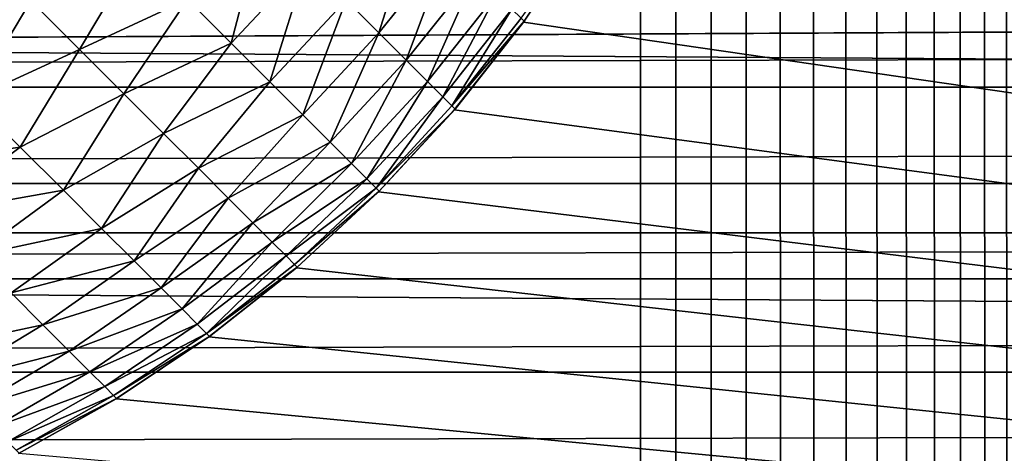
# Model space of a CAD drawing. Extents: x -226 to 226, y -900 to 900.
# Tile 45 of 256: x -90.254 to -88.661, y -878.749 to -878.048. Entities that reach past the tile are written whole.
import ezdxf

# ---------------------------------------------------------------- set-up
doc = ezdxf.new("R2010")
doc.units = 0
doc.header["$LTSCALE"] = 65.185185
for name, color, linetype in [('246', 7, 'CONTINUOUS'), ('254', 7, 'CONTINUOUS'), ('299', 7, 'CONTINUOUS'), ('320', 7, 'CONTINUOUS'), ('363', 7, 'CONTINUOUS'), ('376', 7, 'CONTINUOUS'), ('377', 7, 'CONTINUOUS')]:
    doc.layers.add(name, color=color, linetype=linetype)

msp = doc.modelspace()

# ---------------------------------------------------------------- linework, layer by layer
at = {"layer": '246', "color": 7, "linetype": 'CONTINUOUS'}
for points in [[(-75.5, -878, -32.8), (-45, -878.3923, -32.7846), (-106, -878, -32.8), (-75.5, -878, -32.8)], [(-106, -878, -32.8), (-45, -878.3923, -32.7846), (-106, -878.3923, -32.7846), (-106, -878, -32.8)], [(-45, -878.3923, -32.7846), (-45, -878.7822, -32.7384), (-106, -878.3923, -32.7846), (-45, -878.3923, -32.7846)], [(-106, -878.3923, -32.7846), (-45, -878.7822, -32.7384), (-106, -878.7822, -32.7384), (-106, -878.3923, -32.7846)]]:
    msp.add_3dface(points, dxfattribs=at)
at = {"layer": '254', "color": 7, "linetype": 'CONTINUOUS'}
for points in [[(-45, -878, -29.8), (-75.5, -878, -29.8), (-106, -878.1569, -29.7938), (-45, -878, -29.8)], [(-45, -878, -29.8), (-106, -878.1569, -29.7938), (-45, -878.1569, -29.7938), (-45, -878, -29.8)], [(-75.5, -878, -29.8), (-106, -878, -29.8), (-106, -878.1569, -29.7938), (-75.5, -878, -29.8)], [(-106, -878.1569, -29.7938), (-106, -878.3129, -29.7754), (-45, -878.1569, -29.7938), (-106, -878.1569, -29.7938)], [(-45, -878.1569, -29.7938), (-106, -878.3129, -29.7754), (-45, -878.3129, -29.7754), (-45, -878.1569, -29.7938)], [(-106, -878.3129, -29.7754), (-106, -878.4669, -29.7447), (-45, -878.3129, -29.7754), (-106, -878.3129, -29.7754)], [(-45, -878.3129, -29.7754), (-106, -878.4669, -29.7447), (-45, -878.4669, -29.7447), (-45, -878.3129, -29.7754)], [(-106, -878.4669, -29.7447), (-106, -878.618, -29.7021), (-45, -878.4669, -29.7447), (-106, -878.4669, -29.7447)], [(-45, -878.4669, -29.7447), (-106, -878.618, -29.7021), (-45, -878.618, -29.7021), (-45, -878.4669, -29.7447)], [(-106, -878.618, -29.7021), (-106, -878.7654, -29.6478), (-45, -878.618, -29.7021), (-106, -878.618, -29.7021)], [(-45, -878.618, -29.7021), (-106, -878.7654, -29.6478), (-45, -878.7654, -29.6478), (-45, -878.618, -29.7021)]]:
    msp.add_3dface(points, dxfattribs=at)
at = {"layer": '299', "color": 7, "linetype": 'CONTINUOUS'}
for points in [[(-89.3389, -877.9017), (-89.4393, -878.0519), (-89.3389, -877.9017, -22.7), (-89.3389, -877.9017)], [(-89.3389, -877.9017, -22.7), (-89.4393, -878.0519), (-89.4381, -878.0503, -22.7), (-89.3389, -877.9017, -22.7)], [(-89.4393, -878.0519), (-89.5511, -878.1937), (-89.4393, -878.0519, -22.7), (-89.4393, -878.0519)], [(-89.4393, -878.0519, -22.7), (-89.5511, -878.1937), (-89.5499, -878.1924, -22.7), (-89.4393, -878.0519, -22.7)], [(-89.4381, -878.0503, -22.7), (-89.4393, -878.0519), (-89.4393, -878.0519, -22.7), (-89.4381, -878.0503, -22.7)], [(-89.5511, -878.1937), (-89.6737, -878.3263), (-89.6725, -878.3252, -22.7), (-89.5511, -878.1937)], [(-89.5499, -878.1924, -22.7), (-89.5511, -878.1937), (-89.6725, -878.3252, -22.7), (-89.5499, -878.1924, -22.7)], [(-89.6737, -878.3263), (-89.8063, -878.4489), (-89.8052, -878.448, -22.7), (-89.6737, -878.3263)], [(-89.6725, -878.3252, -22.7), (-89.6737, -878.3263), (-89.8052, -878.448, -22.7), (-89.6725, -878.3252, -22.7)], [(-89.8063, -878.4489), (-89.9481, -878.5607), (-89.9471, -878.56, -22.7), (-89.8063, -878.4489)], [(-89.8052, -878.448, -22.7), (-89.8063, -878.4489), (-89.9471, -878.56, -22.7), (-89.8052, -878.448, -22.7)], [(-89.9481, -878.5607), (-90.0983, -878.6611), (-90.0973, -878.6605, -22.7), (-89.9481, -878.5607)], [(-89.9471, -878.56, -22.7), (-89.9481, -878.5607), (-90.0973, -878.6605, -22.7), (-89.9471, -878.56, -22.7)], [(-90.0983, -878.6611), (-90.2558, -878.7493), (-90.255, -878.7489, -22.7), (-90.0983, -878.6611)], [(-90.0973, -878.6605, -22.7), (-90.0983, -878.6611), (-90.255, -878.7489, -22.7), (-90.0973, -878.6605, -22.7)]]:
    msp.add_3dface(points, dxfattribs=at)
at = {"layer": '320', "color": 7, "linetype": 'CONTINUOUS'}
for points in [[(-89.7263, -878.0159, -23.7402), (-89.6124, -877.876, -23.7292), (-89.6731, -878.0691, -23.5768), (-89.7263, -878.0159, -23.7402)], [(-89.6124, -877.876, -23.7292), (-89.5598, -877.9285, -23.5675), (-89.6731, -878.0691, -23.5768), (-89.6124, -877.876, -23.7292)], [(-89.9828, -878.0149, -24.0514), (-89.8591, -877.8832, -24.0468), (-89.912, -878.0857, -23.9013), (-89.9828, -878.0149, -24.0514)], [(-89.8591, -877.8832, -24.0468), (-89.7884, -877.9538, -23.8972), (-89.912, -878.0857, -23.9013), (-89.8591, -877.8832, -24.0468)], [(-89.3389, -877.9017, -22.7), (-89.4381, -878.0503, -22.7), (-89.443, -878.0454, -22.8778), (-89.3389, -877.9017, -22.7)], [(-90.3215, -877.9317, -24.378), (-90.2361, -878.0171, -24.2568), (-90.4166, -878.0904, -24.3051), (-90.3215, -877.9317, -24.378)], [(-90.2361, -878.0171, -24.2568), (-90.0618, -877.9359, -24.1932), (-90.1573, -878.0958, -24.1269), (-90.2361, -878.0171, -24.2568)], [(-90.0618, -877.9359, -24.1932), (-89.9828, -878.0149, -24.0514), (-90.1573, -878.0958, -24.1269), (-90.0618, -877.9359, -24.1932)], [(-89.6731, -878.0691, -23.5768), (-89.5598, -877.9285, -23.5675), (-89.6291, -878.1131, -23.408), (-89.6731, -878.0691, -23.5768)], [(-89.5598, -877.9285, -23.5675), (-89.5164, -877.972, -23.4005), (-89.6291, -878.1131, -23.408), (-89.5598, -877.9285, -23.5675)], [(-89.912, -878.0857, -23.9013), (-89.7884, -877.9538, -23.8972), (-89.8496, -878.1481, -23.7437), (-89.912, -878.0857, -23.9013)], [(-89.7884, -877.9538, -23.8972), (-89.7263, -878.0159, -23.7402), (-89.8496, -878.1481, -23.7437), (-89.7884, -877.9538, -23.8972)], [(-89.6291, -878.1131, -23.408), (-89.5164, -877.972, -23.4005), (-89.5946, -878.1476, -23.2348), (-89.6291, -878.1131, -23.408)], [(-89.5164, -877.972, -23.4005), (-89.4823, -878.0061, -23.2292), (-89.5946, -878.1476, -23.2348), (-89.5164, -877.972, -23.4005)], [(-90.4166, -878.0904, -24.3051), (-90.2361, -878.0171, -24.2568), (-90.3312, -878.1759, -24.1742), (-90.4166, -878.0904, -24.3051)], [(-90.2361, -878.0171, -24.2568), (-90.1573, -878.0958, -24.1269), (-90.3312, -878.1759, -24.1742), (-90.2361, -878.0171, -24.2568)], [(-90.1573, -878.0958, -24.1269), (-89.9828, -878.0149, -24.0514), (-90.0857, -878.1675, -23.9891), (-90.1573, -878.0958, -24.1269)], [(-89.9828, -878.0149, -24.0514), (-89.912, -878.0857, -23.9013), (-90.0857, -878.1675, -23.9891), (-89.9828, -878.0149, -24.0514)], [(-89.8496, -878.1481, -23.7437), (-89.7263, -878.0159, -23.7402), (-89.7962, -878.2015, -23.5798), (-89.8496, -878.1481, -23.7437)], [(-89.7263, -878.0159, -23.7402), (-89.6731, -878.0691, -23.5768), (-89.7962, -878.2015, -23.5798), (-89.7263, -878.0159, -23.7402)], [(-89.5946, -878.1476, -23.2348), (-89.4823, -878.0061, -23.2292), (-89.5698, -878.1724, -23.0584), (-89.5946, -878.1476, -23.2348)], [(-89.4823, -878.0061, -23.2292), (-89.4578, -878.0306, -23.0546), (-89.5698, -878.1724, -23.0584), (-89.4823, -878.0061, -23.2292)], [(-89.5698, -878.1724, -23.0584), (-89.4578, -878.0306, -23.0546), (-89.5549, -878.1874, -22.8798), (-89.5698, -878.1724, -23.0584)], [(-89.4578, -878.0306, -23.0546), (-89.443, -878.0454, -22.8778), (-89.5549, -878.1874, -22.8798), (-89.4578, -878.0306, -23.0546)], [(-89.443, -878.0454, -22.8778), (-89.4381, -878.0503, -22.7), (-89.5549, -878.1874, -22.8798), (-89.443, -878.0454, -22.8778)], [(-89.4381, -878.0503, -22.7), (-89.4393, -878.0519, -22.7), (-89.5549, -878.1874, -22.8798), (-89.4381, -878.0503, -22.7)], [(-89.4393, -878.0519, -22.7), (-89.5499, -878.1924, -22.7), (-89.5549, -878.1874, -22.8798), (-89.4393, -878.0519, -22.7)], [(-89.7962, -878.2015, -23.5798), (-89.6731, -878.0691, -23.5768), (-89.752, -878.2457, -23.4104), (-89.7962, -878.2015, -23.5798)], [(-89.6731, -878.0691, -23.5768), (-89.6291, -878.1131, -23.408), (-89.752, -878.2457, -23.4104), (-89.6731, -878.0691, -23.5768)], [(-90.3312, -878.1759, -24.1742), (-90.1573, -878.0958, -24.1269), (-90.2532, -878.2538, -24.0342), (-90.3312, -878.1759, -24.1742)], [(-90.1573, -878.0958, -24.1269), (-90.0857, -878.1675, -23.9891), (-90.2532, -878.2538, -24.0342), (-90.1573, -878.0958, -24.1269)], [(-90.0857, -878.1675, -23.9891), (-89.912, -878.0857, -23.9013), (-90.0214, -878.2317, -23.8441), (-90.0857, -878.1675, -23.9891)], [(-89.912, -878.0857, -23.9013), (-89.8496, -878.1481, -23.7437), (-90.0214, -878.2317, -23.8441), (-89.912, -878.0857, -23.9013)], [(-89.752, -878.2457, -23.4104), (-89.6291, -878.1131, -23.408), (-89.7174, -878.2803, -23.2367), (-89.752, -878.2457, -23.4104)], [(-89.6291, -878.1131, -23.408), (-89.5946, -878.1476, -23.2348), (-89.7174, -878.2803, -23.2367), (-89.6291, -878.1131, -23.408)], [(-90.0214, -878.2317, -23.8441), (-89.8496, -878.1481, -23.7437), (-89.965, -878.2881, -23.6928), (-90.0214, -878.2317, -23.8441)], [(-89.8496, -878.1481, -23.7437), (-89.7962, -878.2015, -23.5798), (-89.965, -878.2881, -23.6928), (-89.8496, -878.1481, -23.7437)], [(-89.7174, -878.2803, -23.2367), (-89.5946, -878.1476, -23.2348), (-89.6925, -878.3052, -23.0596), (-89.7174, -878.2803, -23.2367)], [(-89.5946, -878.1476, -23.2348), (-89.5698, -878.1724, -23.0584), (-89.6925, -878.3052, -23.0596), (-89.5946, -878.1476, -23.2348)], [(-90.3312, -878.1759, -24.1742), (-90.2532, -878.2538, -24.0342), (-90.4727, -878.2851, -24.1467), (-90.3312, -878.1759, -24.1742)], [(-90.2532, -878.2538, -24.0342), (-90.0857, -878.1675, -23.9891), (-90.1833, -878.3238, -23.8859), (-90.2532, -878.2538, -24.0342)], [(-90.0857, -878.1675, -23.9891), (-90.0214, -878.2317, -23.8441), (-90.1833, -878.3238, -23.8859), (-90.0857, -878.1675, -23.9891)], [(-89.6925, -878.3052, -23.0596), (-89.5698, -878.1724, -23.0584), (-89.6775, -878.3202, -22.8804), (-89.6925, -878.3052, -23.0596)], [(-89.5698, -878.1724, -23.0584), (-89.5549, -878.1874, -22.8798), (-89.6775, -878.3202, -22.8804), (-89.5698, -878.1724, -23.0584)], [(-89.5549, -878.1874, -22.8798), (-89.5499, -878.1924, -22.7), (-89.6775, -878.3202, -22.8804), (-89.5549, -878.1874, -22.8798)], [(-89.5499, -878.1924, -22.7), (-89.6725, -878.3252, -22.7), (-89.6775, -878.3202, -22.8804), (-89.5499, -878.1924, -22.7)], [(-89.965, -878.2881, -23.6928), (-89.7962, -878.2015, -23.5798), (-89.9167, -878.3364, -23.5359), (-89.965, -878.2881, -23.6928)], [(-89.7962, -878.2015, -23.5798), (-89.752, -878.2457, -23.4104), (-89.9167, -878.3364, -23.5359), (-89.7962, -878.2015, -23.5798)], [(-90.1833, -878.3238, -23.8859), (-90.0214, -878.2317, -23.8441), (-90.1218, -878.3853, -23.7304), (-90.1833, -878.3238, -23.8859)], [(-90.0214, -878.2317, -23.8441), (-89.965, -878.2881, -23.6928), (-90.1218, -878.3853, -23.7304), (-90.0214, -878.2317, -23.8441)], [(-90.4727, -878.2851, -24.1467), (-90.2532, -878.2538, -24.0342), (-90.3965, -878.3613, -24.0091), (-90.4727, -878.2851, -24.1467)], [(-90.2532, -878.2538, -24.0342), (-90.1833, -878.3238, -23.8859), (-90.3965, -878.3613, -24.0091), (-90.2532, -878.2538, -24.0342)], [(-89.9167, -878.3364, -23.5359), (-89.752, -878.2457, -23.4104), (-89.8769, -878.3763, -23.3744), (-89.9167, -878.3364, -23.5359)], [(-89.752, -878.2457, -23.4104), (-89.7174, -878.2803, -23.2367), (-89.8769, -878.3763, -23.3744), (-89.752, -878.2457, -23.4104)], [(-90.1218, -878.3853, -23.7304), (-89.965, -878.2881, -23.6928), (-90.0691, -878.438, -23.5685), (-90.1218, -878.3853, -23.7304)], [(-89.965, -878.2881, -23.6928), (-89.9167, -878.3364, -23.5359), (-90.0691, -878.438, -23.5685), (-89.965, -878.2881, -23.6928)], [(-89.8769, -878.3763, -23.3744), (-89.7174, -878.2803, -23.2367), (-89.8456, -878.4075, -23.2091), (-89.8769, -878.3763, -23.3744)], [(-89.7174, -878.2803, -23.2367), (-89.6925, -878.3052, -23.0596), (-89.8456, -878.4075, -23.2091), (-89.7174, -878.2803, -23.2367)], [(-89.8456, -878.4075, -23.2091), (-89.6925, -878.3052, -23.0596), (-89.8232, -878.43, -23.041), (-89.8456, -878.4075, -23.2091)], [(-89.6925, -878.3052, -23.0596), (-89.6775, -878.3202, -22.8804), (-89.8232, -878.43, -23.041), (-89.6925, -878.3052, -23.0596)], [(-90.3965, -878.3613, -24.0091), (-90.1833, -878.3238, -23.8859), (-90.3282, -878.4297, -23.8635), (-90.3965, -878.3613, -24.0091)], [(-90.1833, -878.3238, -23.8859), (-90.1218, -878.3853, -23.7304), (-90.3282, -878.4297, -23.8635), (-90.1833, -878.3238, -23.8859)], [(-89.8232, -878.43, -23.041), (-89.6775, -878.3202, -22.8804), (-89.8097, -878.4435, -22.871), (-89.8232, -878.43, -23.041)], [(-89.6775, -878.3202, -22.8804), (-89.6725, -878.3252, -22.7), (-89.8097, -878.4435, -22.871), (-89.6775, -878.3202, -22.8804)], [(-90.0691, -878.438, -23.5685), (-89.9167, -878.3364, -23.5359), (-90.0255, -878.4815, -23.4013), (-90.0691, -878.438, -23.5685)], [(-89.9167, -878.3364, -23.5359), (-89.8769, -878.3763, -23.3744), (-90.0255, -878.4815, -23.4013), (-89.9167, -878.3364, -23.5359)], [(-89.6725, -878.3252, -22.7), (-89.8052, -878.448, -22.7), (-89.8097, -878.4435, -22.871), (-89.6725, -878.3252, -22.7)], [(-90.3282, -878.4297, -23.8635), (-90.1218, -878.3853, -23.7304), (-90.2681, -878.4898, -23.7108), (-90.3282, -878.4297, -23.8635)], [(-90.1218, -878.3853, -23.7304), (-90.0691, -878.438, -23.5685), (-90.2681, -878.4898, -23.7108), (-90.1218, -878.3853, -23.7304)], [(-90.0255, -878.4815, -23.4013), (-89.8769, -878.3763, -23.3744), (-89.9914, -878.5157, -23.2298), (-90.0255, -878.4815, -23.4013)], [(-89.8769, -878.3763, -23.3744), (-89.8456, -878.4075, -23.2091), (-89.9914, -878.5157, -23.2298), (-89.8769, -878.3763, -23.3744)], [(-89.9914, -878.5157, -23.2298), (-89.8456, -878.4075, -23.2091), (-89.9668, -878.5403, -23.055), (-89.9914, -878.5157, -23.2298)], [(-89.8456, -878.4075, -23.2091), (-89.8232, -878.43, -23.041), (-89.9668, -878.5403, -23.055), (-89.8456, -878.4075, -23.2091)], [(-89.9668, -878.5403, -23.055), (-89.8232, -878.43, -23.041), (-89.952, -878.5551, -22.8781), (-89.9668, -878.5403, -23.055)], [(-89.8232, -878.43, -23.041), (-89.8097, -878.4435, -22.871), (-89.952, -878.5551, -22.8781), (-89.8232, -878.43, -23.041)], [(-90.2681, -878.4898, -23.7108), (-90.0691, -878.438, -23.5685), (-90.2166, -878.5413, -23.552), (-90.2681, -878.4898, -23.7108)], [(-90.0691, -878.438, -23.5685), (-90.0255, -878.4815, -23.4013), (-90.2166, -878.5413, -23.552), (-90.0691, -878.438, -23.5685)], [(-89.8097, -878.4435, -22.871), (-89.8052, -878.448, -22.7), (-89.952, -878.5551, -22.8781), (-89.8097, -878.4435, -22.871)], [(-89.8052, -878.448, -22.7), (-89.9471, -878.56, -22.7), (-89.952, -878.5551, -22.8781), (-89.8052, -878.448, -22.7)], [(-90.2166, -878.5413, -23.552), (-90.0255, -878.4815, -23.4013), (-90.174, -878.5838, -23.3879), (-90.2166, -878.5413, -23.552)], [(-90.0255, -878.4815, -23.4013), (-89.9914, -878.5157, -23.2298), (-90.174, -878.5838, -23.3879), (-90.0255, -878.4815, -23.4013)], [(-90.2681, -878.4898, -23.7108), (-90.2166, -878.5413, -23.552), (-90.4193, -878.5846, -23.681), (-90.2681, -878.4898, -23.7108)], [(-90.174, -878.5838, -23.3879), (-89.9914, -878.5157, -23.2298), (-90.1406, -878.6172, -23.2196), (-90.174, -878.5838, -23.3879)], [(-89.9914, -878.5157, -23.2298), (-89.9668, -878.5403, -23.055), (-90.1406, -878.6172, -23.2196), (-89.9914, -878.5157, -23.2298)], [(-90.4193, -878.5846, -23.681), (-90.2166, -878.5413, -23.552), (-90.3697, -878.6342, -23.5267), (-90.4193, -878.5846, -23.681)], [(-90.2166, -878.5413, -23.552), (-90.174, -878.5838, -23.3879), (-90.3697, -878.6342, -23.5267), (-90.2166, -878.5413, -23.552)], [(-90.1406, -878.6172, -23.2196), (-89.9668, -878.5403, -23.055), (-90.1166, -878.6412, -23.0482), (-90.1406, -878.6172, -23.2196)], [(-89.9668, -878.5403, -23.055), (-89.952, -878.5551, -22.8781), (-90.1166, -878.6412, -23.0482), (-89.9668, -878.5403, -23.055)], [(-90.1166, -878.6412, -23.0482), (-89.952, -878.5551, -22.8781), (-90.1022, -878.6557, -22.8746), (-90.1166, -878.6412, -23.0482)], [(-89.952, -878.5551, -22.8781), (-89.9471, -878.56, -22.7), (-90.1022, -878.6557, -22.8746), (-89.952, -878.5551, -22.8781)], [(-89.9471, -878.56, -22.7), (-90.0973, -878.6605, -22.7), (-90.1022, -878.6557, -22.8746), (-89.9471, -878.56, -22.7)], [(-90.3697, -878.6342, -23.5267), (-90.174, -878.5838, -23.3879), (-90.3288, -878.6752, -23.3674), (-90.3697, -878.6342, -23.5267)], [(-90.174, -878.5838, -23.3879), (-90.1406, -878.6172, -23.2196), (-90.3288, -878.6752, -23.3674), (-90.174, -878.5838, -23.3879)], [(-90.3288, -878.6752, -23.3674), (-90.1406, -878.6172, -23.2196), (-90.2966, -878.7073, -23.2041), (-90.3288, -878.6752, -23.3674)], [(-90.1406, -878.6172, -23.2196), (-90.1166, -878.6412, -23.0482), (-90.2966, -878.7073, -23.2041), (-90.1406, -878.6172, -23.2196)], [(-90.2966, -878.7073, -23.2041), (-90.1166, -878.6412, -23.0482), (-90.2736, -878.7304, -23.0377), (-90.2966, -878.7073, -23.2041)], [(-90.1166, -878.6412, -23.0482), (-90.1022, -878.6557, -22.8746), (-90.2736, -878.7304, -23.0377), (-90.1166, -878.6412, -23.0482)], [(-90.2736, -878.7304, -23.0377), (-90.1022, -878.6557, -22.8746), (-90.2597, -878.7443, -22.8694), (-90.2736, -878.7304, -23.0377)], [(-90.1022, -878.6557, -22.8746), (-90.0973, -878.6605, -22.7), (-90.2597, -878.7443, -22.8694), (-90.1022, -878.6557, -22.8746)], [(-90.0973, -878.6605, -22.7), (-90.255, -878.7489, -22.7), (-90.2597, -878.7443, -22.8694), (-90.0973, -878.6605, -22.7)]]:
    msp.add_3dface(points, dxfattribs=at)
at = {"layer": '363', "color": 7, "linetype": 'CONTINUOUS'}
for points in [[(-76, 880), (-76, -880), (-89, 876.7), (-76, 880)], [(-89, 876.7), (-76, -880), (-89, -876.7), (-89, 876.7)], [(-89, -876.7), (-76, -880), (-89.0071, -876.8805), (-89, -876.7)], [(-89.0071, -876.8805), (-76, -880), (-89.0283, -877.0598), (-89.0071, -876.8805)], [(-89.0283, -877.0598), (-76, -880), (-89.0635, -877.2369), (-89.0283, -877.0598)], [(-89.0635, -877.2369), (-76, -880), (-89.1126, -877.4107), (-89.0635, -877.2369)], [(-89.1126, -877.4107), (-76, -880), (-89.1751, -877.5802), (-89.1126, -877.4107)], [(-89.1751, -877.5802), (-76, -880), (-89.2507, -877.7442), (-89.1751, -877.5802)], [(-89.2507, -877.7442), (-76, -880), (-89.3389, -877.9017), (-89.2507, -877.7442)], [(-89.3389, -877.9017), (-76, -880), (-89.4393, -878.0519), (-89.3389, -877.9017)], [(-89.4393, -878.0519), (-76, -880), (-89.5511, -878.1937), (-89.4393, -878.0519)], [(-89.5511, -878.1937), (-76, -880), (-89.6737, -878.3263), (-89.5511, -878.1937)], [(-89.6737, -878.3263), (-76, -880), (-89.8063, -878.4489), (-89.6737, -878.3263)], [(-89.8063, -878.4489), (-76, -880), (-89.9481, -878.5607), (-89.8063, -878.4489)], [(-89.9481, -878.5607), (-76, -880), (-90.0983, -878.6611), (-89.9481, -878.5607)], [(-90.0983, -878.6611), (-76, -880), (-90.2558, -878.7493), (-90.0983, -878.6611)]]:
    msp.add_3dface(points, dxfattribs=at)
at = {"layer": '376', "color": 7, "linetype": 'CONTINUOUS'}
for points in [[(-89.25, -900, 1.9), (-89.1912, -900, 1.9023), (-89.25, 0, 1.9), (-89.25, -900, 1.9)], [(-89.1327, -900, 1.9092), (-89.0749, -900, 1.9207), (-89.25, 0, 1.9), (-89.1327, -900, 1.9092)], [(-89.1912, -900, 1.9023), (-89.1327, -900, 1.9092), (-89.25, 0, 1.9), (-89.1912, -900, 1.9023)], [(-89.0749, -900, 1.9207), (-89.0182, -900, 1.9367), (-89.25, 0, 1.9), (-89.0749, -900, 1.9207)], [(-89.0182, -900, 1.9367), (-88.963, -900, 1.9571), (-89.25, 0, 1.9), (-89.0182, -900, 1.9367)], [(-88.963, -900, 1.9571), (-88.9095, -900, 1.9817), (-89.25, 0, 1.9), (-88.963, -900, 1.9571)], [(-88.9095, -900, 1.9817), (-88.8581, -900, 2.0105), (-89.25, 0, 1.9), (-88.9095, -900, 1.9817)], [(-88.8581, -900, 2.0105), (-88.8092, -900, 2.0432), (-89.25, 0, 1.9), (-88.8581, -900, 2.0105)], [(-88.8092, -900, 2.0432), (-88.7629, -900, 2.0797), (-89.25, 0, 1.9), (-88.8092, -900, 2.0432)], [(-88.7629, -900, 2.0797), (-88.7197, -900, 2.1197), (-89.25, 0, 1.9), (-88.7629, -900, 2.0797)], [(-88.7197, -900, 2.1197), (-88.6797, -900, 2.1629), (-89.25, 0, 1.9), (-88.7197, -900, 2.1197)], [(-88.6797, -900, 2.1629), (-88.6432, -900, 2.2092), (-89.25, 0, 1.9), (-88.6797, -900, 2.1629)], [(-88.6432, -900, 2.2092), (-88.5, 0, 2.65), (-89.25, 0, 1.9), (-88.6432, -900, 2.2092)]]:
    msp.add_3dface(points, dxfattribs=at)
at = {"layer": '377', "color": 7, "linetype": 'CONTINUOUS'}
for points in [[(-93.25, -900, 1.9), (-89.25, -900, 1.9), (-89.25, 0, 1.9), (-93.25, -900, 1.9)], [(-93.25, -900, 1.9), (-89.25, 0, 1.9), (-93.25, 0, 1.9), (-93.25, -900, 1.9)]]:
    msp.add_3dface(points, dxfattribs=at)

doc.saveas('drawing.dxf')
